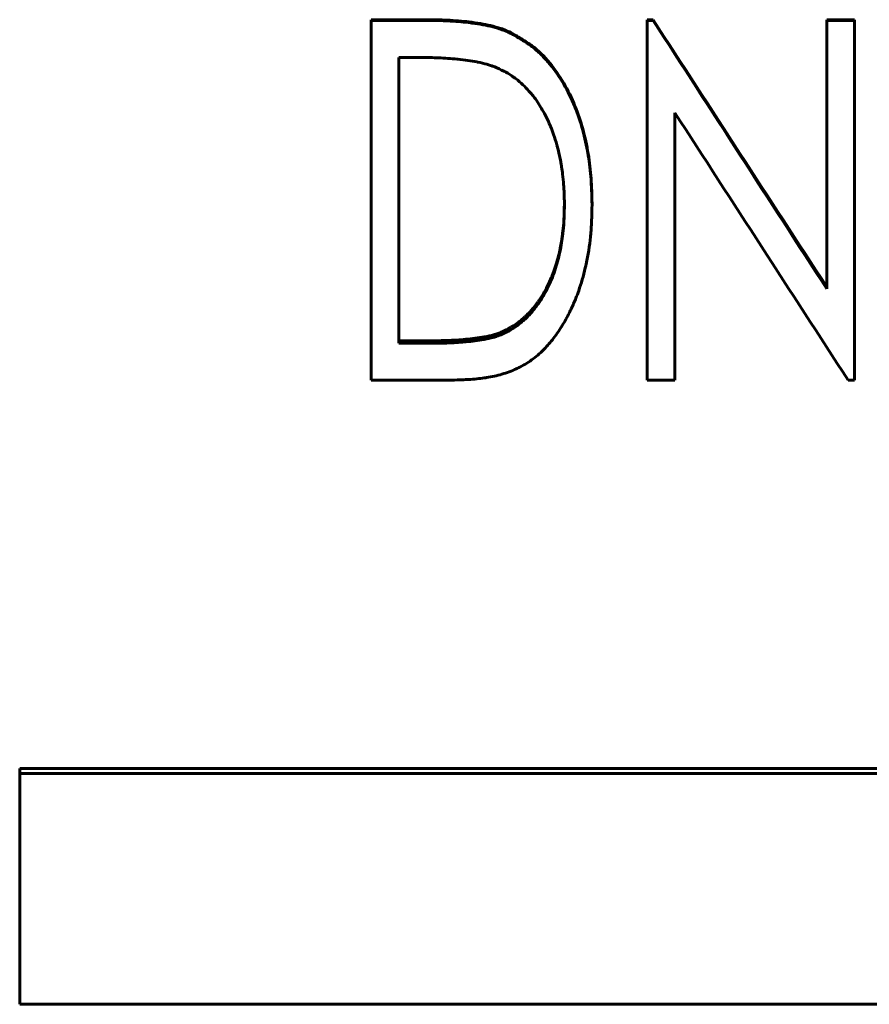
# Model space of a CAD drawing. Header units: millimetres. Extents: x 0 to 428, y 0 to 297.
# Tile 4 of 26: x 107 to 117, y 139 to 151. Entities that reach past the tile are written whole.
import ezdxf

# ---------------------------------------------------------------- set-up
doc = ezdxf.new("R2010")
doc.units = ezdxf.units.MM
doc.linetypes.add('K5LT_BASIC', pattern=[0])
doc.layers.add('Системный слой (1)', color=251, linetype='Continuous', true_color=0x6c6c6c)

# ---------------------------------------------------------------- blocks, each defined once
blk = doc.blocks.new('U40')
at = {"layer": 'Системный слой (1)', "color": 150, "linetype": 'K5LT_BASIC', "lineweight": 60, "true_color": 0x0080ff}
for p, q in [((113.518, 148.806), (113.519, 148.85)), ((113.513, 148.66), (113.515, 148.7)), ((113.515, 148.7), (113.516, 148.726)), ((113.516, 148.735), (113.517, 148.744)), ((113.516, 148.731), (113.516, 148.735)), ((113.516, 148.728), (113.516, 148.731)), ((113.516, 148.727), (113.516, 148.728)), ((113.516, 148.726), (113.516, 148.727)), ((113.516, 148.727), (113.516, 148.727)), ((113.516, 148.726), (113.516, 148.726)), ((113.517, 148.764), (113.518, 148.806)), ((113.517, 148.744), (113.517, 148.764)), ((113.497, 148.482), (113.507, 148.575)), ((113.507, 148.575), (113.511, 148.622)), ((113.511, 148.631), (113.512, 148.641)), ((113.511, 148.627), (113.511, 148.631)), ((113.511, 148.624), (113.511, 148.627)), ((113.511, 148.623), (113.511, 148.624)), ((113.511, 148.622), (113.511, 148.623)), ((113.511, 148.622), (113.511, 148.622)), ((113.511, 148.622), (113.511, 148.622)), ((113.512, 148.641), (113.513, 148.66)), ((113.491, 148.436), (113.497, 148.482)), ((113.466, 148.296), (113.471, 148.318)), ((113.471, 148.318), (113.479, 148.361)), ((113.479, 148.361), (113.484, 148.392)), ((113.484, 148.393), (113.485, 148.395)), ((113.484, 148.392), (113.484, 148.393)), ((113.484, 148.392), (113.484, 148.392)), ((113.484, 148.392), (113.484, 148.392)), ((113.485, 148.397), (113.486, 148.403)), ((113.485, 148.395), (113.485, 148.397)), ((113.486, 148.403), (113.488, 148.414)), ((113.488, 148.414), (113.491, 148.436)), ((113.439, 148.179), (113.445, 148.2)), ((113.445, 148.2), (113.456, 148.245)), ((113.456, 148.245), (113.462, 148.274)), ((113.462, 148.277), (113.463, 148.28)), ((113.462, 148.275), (113.462, 148.277)), ((113.462, 148.274), (113.462, 148.275)), ((113.462, 148.275), (113.462, 148.275)), ((113.462, 148.274), (113.462, 148.274)), ((113.463, 148.28), (113.464, 148.285)), ((113.464, 148.285), (113.466, 148.296)), ((113.391, 148.021), (113.42, 148.11)), ((113.42, 148.11), (113.434, 148.158)), ((113.434, 148.16), (113.435, 148.163)), ((113.434, 148.159), (113.434, 148.16)), ((113.434, 148.158), (113.434, 148.159)), ((113.434, 148.158), (113.434, 148.158)), ((113.434, 148.158), (113.434, 148.158)), ((113.435, 148.163), (113.437, 148.168)), ((113.437, 148.168), (113.439, 148.179)), ((113.359, 147.939), (113.361, 147.944)), ((113.361, 147.944), (113.366, 147.955)), ((113.366, 147.955), (113.374, 147.977)), ((113.374, 147.977), (113.391, 148.021)), ((113.293, 147.796), (113.331, 147.874)), ((113.331, 147.874), (113.357, 147.934)), ((113.357, 147.935), (113.358, 147.936)), ((113.357, 147.934), (113.357, 147.935)), ((113.357, 147.934), (113.357, 147.934)), ((113.357, 147.934), (113.357, 147.934)), ((113.358, 147.936), (113.359, 147.939)), ((113.235, 147.695), (113.252, 147.723)), ((113.252, 147.723), (113.252, 147.723)), ((113.252, 147.723), (113.253, 147.723)), ((113.253, 147.724), (113.254, 147.725)), ((113.253, 147.723), (113.253, 147.724)), ((113.254, 147.725), (113.255, 147.727)), ((113.255, 147.727), (113.258, 147.732)), ((113.258, 147.732), (113.263, 147.741)), ((113.263, 147.741), (113.273, 147.759)), ((113.273, 147.759), (113.293, 147.796)), ((113.141, 147.562), (113.167, 147.596)), ((113.167, 147.596), (113.188, 147.625)), ((113.188, 147.625), (113.189, 147.626)), ((113.188, 147.625), (113.188, 147.625)), ((113.188, 147.625), (113.188, 147.625)), ((113.189, 147.626), (113.19, 147.627)), ((113.19, 147.627), (113.191, 147.629)), ((113.191, 147.629), (113.194, 147.634)), ((113.194, 147.634), (113.2, 147.643)), ((113.2, 147.643), (113.212, 147.66)), ((113.212, 147.66), (113.235, 147.695)), ((113.031, 147.444), (113.039, 147.451)), ((113.039, 147.451), (113.053, 147.465)), ((113.053, 147.465), (113.081, 147.493)), ((113.081, 147.493), (113.114, 147.53)), ((113.114, 147.53), (113.115, 147.531)), ((113.114, 147.53), (113.114, 147.53)), ((113.114, 147.53), (113.114, 147.53)), ((113.115, 147.531), (113.116, 147.532)), ((113.116, 147.532), (113.117, 147.534)), ((113.117, 147.534), (113.121, 147.538)), ((113.121, 147.538), (113.127, 147.546)), ((113.127, 147.546), (113.141, 147.562)), ((112.879, 147.325), (112.912, 147.347)), ((112.912, 147.347), (112.943, 147.37)), ((112.943, 147.37), (112.943, 147.37)), ((112.943, 147.37), (112.944, 147.37)), ((112.944, 147.37), (112.945, 147.371)), ((112.944, 147.37), (112.944, 147.37)), ((112.945, 147.371), (112.947, 147.373)), ((112.947, 147.373), (112.951, 147.376)), ((112.951, 147.376), (112.96, 147.382)), ((112.96, 147.382), (112.976, 147.396)), ((112.976, 147.396), (113.009, 147.424)), ((113.009, 147.424), (113.024, 147.437)), ((113.024, 147.437), (113.025, 147.438)), ((113.024, 147.437), (113.024, 147.437)), ((113.024, 147.437), (113.024, 147.437)), ((113.025, 147.438), (113.026, 147.439)), ((113.026, 147.439), (113.028, 147.44)), ((113.028, 147.44), (113.031, 147.444)), ((112.74, 147.251), (112.796, 147.278)), ((112.796, 147.278), (112.797, 147.279)), ((112.796, 147.278), (112.796, 147.278)), ((112.796, 147.278), (112.796, 147.278)), ((112.796, 147.278), (112.796, 147.278)), ((112.797, 147.279), (112.799, 147.279)), ((112.799, 147.279), (112.802, 147.281)), ((112.802, 147.281), (112.808, 147.284)), ((112.808, 147.284), (112.819, 147.29)), ((112.819, 147.29), (112.842, 147.303)), ((112.842, 147.303), (112.846, 147.305)), ((112.846, 147.305), (112.846, 147.305)), ((112.846, 147.305), (112.847, 147.305)), ((112.847, 147.305), (112.847, 147.306)), ((112.847, 147.306), (112.848, 147.306)), ((112.848, 147.306), (112.85, 147.308)), ((112.85, 147.308), (112.854, 147.31)), ((112.854, 147.31), (112.863, 147.315)), ((112.863, 147.315), (112.879, 147.325))]:
    blk.add_line(p, q, dxfattribs=at)

msp = doc.modelspace()

# ---------------------------------------------------------------- linework, layer by layer
at = {"layer": 'Системный слой (1)', "color": 150, "linetype": 'K5LT_BASIC', "lineweight": 60, "true_color": 0x0080ff}
for p, q in [((111.0961, 151.1608), (111.7776, 151.1608)), ((111.0961, 151.1522), (111.0961, 151.1608)), ((111.0961, 146.6451), (111.0961, 151.1522)), ((111.0961, 151.1522), (111.7776, 151.1522)), ((111.7776, 151.1522), (111.7776, 151.1608)), ((114.5576, 151.1522), (114.5576, 151.1608)), ((114.5576, 151.1608), (114.6306, 151.1608)), ((114.5576, 146.6451), (114.5576, 151.1522)), ((114.5576, 151.1522), (114.6306, 151.1522)), ((114.6306, 151.1522), (114.6306, 151.1608)), ((116.8076, 151.1608), (117.1538, 151.1608)), ((116.8076, 151.1522), (116.8076, 151.1608)), ((116.8076, 147.7867), (116.8076, 151.1522)), ((116.8076, 151.1522), (117.1538, 151.1522)), ((117.1538, 151.1522), (117.1538, 151.1608)), ((117.1538, 146.6451), (117.1538, 151.1522)), ((112.8485, 150.9891), (112.8485, 150.9987)), ((111.6694, 150.6884), (111.4422, 150.6884)), ((111.4422, 147.1053), (111.4422, 150.6884)), ((114.9038, 146.6451), (114.9038, 149.9949)), ((113.8653, 148.8367), (113.8653, 148.8586)), ((112.7403, 147.2195), (112.7403, 147.2506)), ((111.4422, 147.137), (111.8145, 147.137)), ((111.4422, 147.1053), (111.8145, 147.1053)), ((111.8145, 147.1053), (111.8145, 147.137)), ((112.1418, 146.6451), (111.0961, 146.6451)), ((114.9038, 146.6451), (114.5576, 146.6451)), ((117.1538, 146.6451), (117.0753, 146.6451)), ((133.6922, 141.7774), (106.6922, 141.7774)), ((106.6922, 141.7774), (106.6922, 141.7148)), ((133.6922, 141.7148), (106.6922, 141.7148)), ((106.6922, 138.8219), (106.6922, 141.7148)), ((106.6922, 138.8219), (133.6922, 138.8219))]:
    msp.add_line(p, q, dxfattribs=at)
for points, knots in [([(111.7776, 151.1608), (111.838, 151.1602), (111.8872, 151.1596), (111.9253, 151.1588), (111.9672, 151.158), (112.0089, 151.1566), (112.0503, 151.1547), (112.1492, 151.1502), (112.2398, 151.1429), (112.3221, 151.1328), (112.4258, 151.1202), (112.5154, 151.1048), (112.5909, 151.0868), (112.6389, 151.0754), (112.6827, 151.063), (112.7221, 151.0498), (112.7433, 151.0427), (112.7645, 151.0347), (112.786, 151.0258), (112.7998, 151.0201), (112.8207, 151.011), (112.8485, 150.9987)], [0, 0, 0, 0, 0.125, 0.125, 0.125, 0.25, 0.25, 0.25, 0.5, 0.5, 0.5, 0.75, 0.75, 0.75, 0.875, 0.875, 0.875, 0.9375, 0.9375, 0.9375, 1, 1, 1, 1]), ([(111.7776, 151.1522), (111.857, 151.1514), (111.917, 151.1505), (111.9594, 151.1494), (111.9623, 151.1493), (111.9909, 151.1485), (112.0165, 151.1475), (112.0447, 151.1463), (112.0472, 151.1462), (112.1478, 151.1415), (112.2371, 151.1344), (112.3196, 151.1244), (112.3205, 151.1242), (112.4242, 151.1115), (112.5126, 151.0964), (112.5885, 151.0783), (112.5894, 151.0781), (112.633, 151.0677), (112.6717, 151.0569), (112.7122, 151.0438), (112.7168, 151.0423), (112.742, 151.0338), (112.7619, 151.0263), (112.7833, 151.0176), (112.7851, 151.0168), (112.7999, 151.0106), (112.8208, 151.0015), (112.8485, 150.9891)], [0, 0, 0, 0, 0.1640625, 0.1640625, 0.171875, 0.171875, 0.2421875, 0.2421875, 0.25, 0.25, 0.49609375, 0.49609375, 0.5, 0.5, 0.74609375, 0.74609375, 0.75, 0.75, 0.859375, 0.859375, 0.875, 0.875, 0.93359375, 0.93359375, 0.9375, 0.9375, 0.99999913, 0.99999913, 0.99999913, 0.99999913]), ([(112.8485, 150.9987), (112.9091, 150.9641), (112.9542, 150.9378), (112.9838, 150.9196), (113.0332, 150.8894), (113.0763, 150.8605), (113.1132, 150.8328), (113.191, 150.7744), (113.2654, 150.7019), (113.3366, 150.6154), (113.4639, 150.4607), (113.569, 150.2817), (113.6517, 150.0786), (113.7259, 149.8964), (113.7811, 149.6964), (113.8173, 149.4787), (113.8343, 149.3768), (113.8463, 149.2738), (113.8533, 149.1695), (113.8564, 149.1236), (113.8589, 149.0718), (113.861, 149.0141), (113.8622, 148.9796), (113.8636, 148.9278), (113.8653, 148.8586)], [0, 0, 0, 0, 0.0625, 0.0625, 0.0625, 0.125, 0.125, 0.125, 0.25, 0.25, 0.25, 0.5, 0.5, 0.5, 0.75, 0.75, 0.75, 0.875, 0.875, 0.875, 0.9375, 0.9375, 0.9375, 1, 1, 1, 1]), ([(112.8485, 150.9891), (112.9081, 150.9549), (112.9528, 150.9287), (112.9829, 150.9102), (112.9831, 150.9101), (113.027, 150.883), (113.0655, 150.8574), (113.1039, 150.8292), (113.1084, 150.8259), (113.1521, 150.7929), (113.2258, 150.7291), (113.2965, 150.6521), (113.3322, 150.609), (113.3346, 150.606), (113.4003, 150.5258), (113.5146, 150.3606), (113.6074, 150.1719), (113.6491, 150.0702), (113.6505, 150.0667), (113.6888, 149.9722), (113.7515, 149.786), (113.7964, 149.583), (113.8151, 149.4741), (113.8163, 149.4668), (113.8338, 149.3611), (113.8455, 149.2608), (113.8528, 149.156), (113.8531, 149.1523), (113.8548, 149.1263), (113.8576, 149.0779), (113.8599, 149.0239), (113.8609, 148.995), (113.8609, 148.9937), (113.8622, 148.9584), (113.8636, 148.9063), (113.8653, 148.8367)], [0, 0, 0, 0, 0.0615234, 0.0615234, 0.0625, 0.0625, 0.1171875, 0.1171875, 0.125, 0.125, 0.1875, 0.2460938, 0.2460938, 0.25, 0.25, 0.375, 0.4960938, 0.4960938, 0.5, 0.5, 0.625, 0.7421875, 0.7421875, 0.75, 0.75, 0.8710938, 0.8710938, 0.875, 0.875, 0.90625, 0.9365234, 0.9365234, 0.9375, 0.9375, 1, 1, 1, 1]), ([(112.6655, 150.5616), (112.641, 150.571), (112.6221, 150.5781), (112.6081, 150.5831), (112.6076, 150.5833), (112.5892, 150.5898), (112.5717, 150.5953), (112.5513, 150.6012), (112.5484, 150.602), (112.5131, 150.6117), (112.4751, 150.6207), (112.4291, 150.63), (112.4256, 150.6307), (112.3499, 150.6458), (112.2695, 150.6574), (112.1792, 150.6662), (112.1759, 150.6665), (112.0997, 150.6738), (112.0213, 150.6792), (111.9328, 150.6832), (111.9269, 150.6835), (111.8814, 150.6854), (111.8406, 150.6866), (111.7982, 150.6873), (111.7965, 150.6873), (111.7677, 150.6878), (111.7256, 150.6881), (111.6694, 150.6884)], [0, 0, 0, 0, 0.0585938, 0.0585938, 0.0625, 0.0625, 0.1171875, 0.1171875, 0.125, 0.125, 0.2421875, 0.2421875, 0.25, 0.25, 0.4921875, 0.4921875, 0.5, 0.5, 0.734375, 0.734375, 0.75, 0.75, 0.8710938, 0.8710938, 0.875, 0.875, 1, 1, 1, 1]), ([(113.5192, 148.8376), (113.5188, 148.8659), (113.5184, 148.8907), (113.5178, 148.9225), (113.5174, 148.9407), (113.517, 148.9558), (113.5168, 148.9631), (113.5168, 148.9636), (113.5157, 148.996), (113.5141, 149.0276), (113.5112, 149.0704), (113.5105, 149.0807), (113.506, 149.1375), (113.4985, 149.2141), (113.4888, 149.2858), (113.4828, 149.3254), (113.4813, 149.3347), (113.4669, 149.4219), (113.4498, 149.4995), (113.4266, 149.583), (113.4253, 149.5878), (113.4109, 149.6385), (113.3859, 149.7184), (113.3592, 149.7896), (113.3445, 149.8255), (113.3428, 149.8296), (113.3129, 149.9006), (113.2798, 149.9667), (113.2363, 150.0423), (113.2309, 150.0514), (113.2076, 150.0903), (113.1901, 150.1175), (113.1666, 150.1513), (113.161, 150.1591), (113.1427, 150.1842), (113.1299, 150.2008), (113.1032, 150.2338), (113.0891, 150.2506), (113.0257, 150.3225), (112.9715, 150.3731), (112.9041, 150.4248), (112.8958, 150.431), (112.8526, 150.4623), (112.818, 150.4845), (112.782, 150.5046), (112.7805, 150.5054), (112.7545, 150.5198), (112.7164, 150.5384), (112.6655, 150.5616)], [0, 0, 0, 0, 0.03125, 0.03125, 0.046875, 0.06054688, 0.06054688, 0.0625, 0.0625, 0.109375, 0.109375, 0.125, 0.125, 0.1875, 0.234375, 0.234375, 0.25, 0.25, 0.3671875, 0.3671875, 0.375, 0.375, 0.4375, 0.4921875, 0.4921875, 0.5, 0.5, 0.609375, 0.609375, 0.625, 0.625, 0.671875, 0.671875, 0.6875, 0.6875, 0.71875, 0.71875, 0.75, 0.75, 0.859375, 0.859375, 0.875, 0.875, 0.93554688, 0.93554688, 0.9375, 0.9375, 0.99999942, 0.99999942, 0.99999942, 0.99999942]), ([(113.8653, 148.8367), (113.8643, 148.7926), (113.8632, 148.7541), (113.8617, 148.7045), (113.8608, 148.6752), (113.8598, 148.651), (113.8594, 148.6399), (113.8593, 148.6396), (113.8564, 148.5705), (113.8522, 148.5083), (113.8465, 148.4483), (113.8461, 148.4449), (113.8344, 148.327), (113.8164, 148.2131), (113.7882, 148.0828), (113.7847, 148.0669), (113.7575, 147.95), (113.7299, 147.8547), (113.6872, 147.7344), (113.6754, 147.7031), (113.6448, 147.6265), (113.625, 147.5812), (113.5967, 147.5216), (113.5892, 147.5061), (113.5533, 147.4343), (113.5236, 147.3804), (113.4903, 147.3259), (113.4885, 147.3229), (113.4487, 147.2585), (113.373, 147.1498), (113.2908, 147.0576), (113.2468, 147.0141), (113.2443, 147.0117), (113.2169, 146.9851), (113.192, 146.9629), (113.1411, 146.921), (113.1153, 146.9016), (113.0379, 146.8487), (112.9842, 146.818), (112.9235, 146.7892), (112.9194, 146.7872), (112.859, 146.7593), (112.7407, 146.7151), (112.6101, 146.6859), (112.5407, 146.6749), (112.5382, 146.6745), (112.4788, 146.6652), (112.4144, 146.6584), (112.3419, 146.6537), (112.3403, 146.6536), (112.2958, 146.6508), (112.2299, 146.648), (112.1418, 146.6451)], [0, 0, 0, 0, 0.03125, 0.03125, 0.046875, 0.0615234, 0.0615234, 0.0625, 0.0625, 0.1210938, 0.1210938, 0.125, 0.125, 0.234375, 0.234375, 0.25, 0.25, 0.34375, 0.34375, 0.375, 0.375, 0.421875, 0.421875, 0.4375, 0.4375, 0.4960938, 0.4960938, 0.5, 0.5, 0.5625, 0.6210938, 0.6210938, 0.625, 0.625, 0.65625, 0.65625, 0.6875, 0.6875, 0.7460938, 0.7460938, 0.75, 0.75, 0.8125, 0.8730469, 0.8730469, 0.875, 0.875, 0.9365234, 0.9365234, 0.9375, 0.9375, 1, 1, 1, 1]), ([(112.7403, 147.2195), (112.764, 147.231), (112.7847, 147.2413), (112.7988, 147.2486), (112.8018, 147.2501), (112.8046, 147.2516), (112.8207, 147.26), (112.8338, 147.2672), (112.8628, 147.284), (112.8787, 147.2939), (112.9191, 147.3208), (112.9432, 147.3387), (112.9751, 147.3645), (112.9834, 147.3715), (113.0072, 147.3916), (113.0221, 147.405), (113.0503, 147.4315), (113.0633, 147.4444), (113.0886, 147.4711), (113.114, 147.4995), (113.1397, 147.5313), (113.1655, 147.5648), (113.1767, 147.5799), (113.1938, 147.6041), (113.1995, 147.6122), (113.2106, 147.6286), (113.2163, 147.6371), (113.2426, 147.6773), (113.2626, 147.711), (113.2911, 147.7639), (113.3004, 147.7822), (113.3429, 147.8691), (113.3729, 147.9421), (113.4121, 148.0569), (113.4233, 148.0936), (113.4441, 148.1698), (113.4532, 148.208), (113.4704, 148.2896), (113.4779, 148.3291), (113.4905, 148.4055), (113.4956, 148.4417), (113.5055, 148.528), (113.5098, 148.5778), (113.5129, 148.6322), (113.513, 148.6346), (113.5134, 148.6415), (113.5144, 148.6615), (113.5154, 148.6848), (113.5172, 148.7412), (113.5183, 148.7858), (113.5192, 148.8376)], [0, 0, 0, 0, 0.03125, 0.0351562, 0.0351562, 0.0390625, 0.0390625, 0.0625, 0.0625, 0.09375, 0.09375, 0.140625, 0.140625, 0.15625, 0.15625, 0.1875, 0.1875, 0.21875, 0.21875, 0.25, 0.28125, 0.28125, 0.3125, 0.3125, 0.328125, 0.328125, 0.34375, 0.34375, 0.40625, 0.40625, 0.4375, 0.4375, 0.5625, 0.5625, 0.625, 0.625, 0.6875, 0.6875, 0.75, 0.75, 0.8125, 0.8125, 0.890625, 0.890625, 0.8945312, 0.8945312, 0.90625, 0.9375, 0.9375, 1, 1, 1, 1]), ([(111.8145, 147.137), (111.9152, 147.1376), (111.9933, 147.1389), (112.049, 147.1409), (112.1314, 147.1439), (112.2094, 147.1487), (112.2831, 147.1553), (112.3633, 147.1625), (112.4408, 147.1729), (112.5154, 147.1863), (112.5592, 147.1942), (112.5973, 147.2027), (112.6298, 147.2117), (112.6489, 147.217), (112.6675, 147.223), (112.6857, 147.2295), (112.6979, 147.2339), (112.7161, 147.241), (112.7403, 147.2506)], [0, 0, 0, 0, 0.25, 0.25, 0.25, 0.5, 0.5, 0.5, 0.75, 0.75, 0.75, 0.875, 0.875, 0.875, 0.9375, 0.9375, 0.9375, 1, 1, 1, 1]), ([(111.8145, 147.1053), (111.9135, 147.1058), (111.9908, 147.1071), (112.0473, 147.1091), (112.0477, 147.1092), (112.1261, 147.112), (112.1995, 147.1164), (112.2738, 147.1229), (112.2781, 147.1232), (112.3607, 147.1307), (112.4358, 147.1407), (112.5108, 147.154), (112.5127, 147.1544), (112.5564, 147.1623), (112.5925, 147.1703), (112.6257, 147.1793), (112.6275, 147.1798), (112.6476, 147.1854), (112.6651, 147.1909), (112.6834, 147.1975), (112.6849, 147.198), (112.6979, 147.2027), (112.7161, 147.2098), (112.7403, 147.2195)], [0, 0, 0, 0, 0.24609375, 0.24609375, 0.25, 0.25, 0.484375, 0.484375, 0.5, 0.5, 0.7421875, 0.7421875, 0.75, 0.75, 0.8671875, 0.8671875, 0.875, 0.875, 0.93359375, 0.93359375, 0.9375, 0.9375, 0.99999879, 0.99999879, 0.99999879, 0.99999879])]:
    msp.add_open_spline(points, degree=3, knots=knots, dxfattribs=at)
for points in [[(114.6306, 151.1608), (115.3563, 150.0428), (116.082, 148.9262), (116.8076, 147.8145)], [(114.6306, 151.1522), (115.3563, 150.0277), (116.082, 148.9048), (116.8076, 147.7867)], [(117.0753, 146.6451), (116.3515, 147.7569), (115.6276, 148.8746), (114.9038, 149.9949)]]:
    msp.add_open_spline(points, degree=3, dxfattribs=at)

# ---------------------------------------------------------------- block references
at = {"layer": 'Системный слой (1)'}
msp.add_blockref('U40', (0, 0), dxfattribs=at)

doc.saveas('drawing.dxf')
